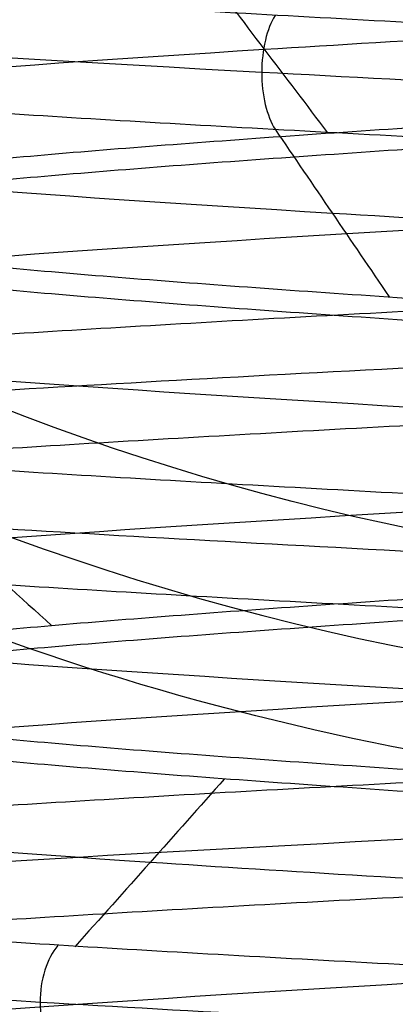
# Model space of a CAD drawing. Header units: centimetres. Extents: x -2.4 to 2.4, y -10.6 to 3.6.
# Tile 34 of 56: x -0.1539 to -0.0901, y -0.4025 to -0.2353. Entities that reach past the tile are written whole.
import ezdxf

# ---------------------------------------------------------------- set-up
doc = ezdxf.new("R2010")
doc.units = ezdxf.units.CM
doc.layers.add('Default', color=7, linetype='Continuous', true_color=0x000000)

msp = doc.modelspace()

# ---------------------------------------------------------------- linework, layer by layer
at = {"layer": 'Default', "extrusion": (0, 0, -1)}
for centre, radius, start, end in [((4.288504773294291e-16, 4.288504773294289e-16), 2.149999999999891, 315, 135), ((-1.256073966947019e-16, -2.144252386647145e-16, -0.18), 1.899999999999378, 315, 135), ((-8.881784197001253e-17, 8.881784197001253e-17, -0.5), 1.749999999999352, 45.00000000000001, 225), ((-2.564176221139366e-15, -2.564176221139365e-15, -0.45), 2.240000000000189, 134.9999999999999, 315.0000000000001), ((0, 0.05, -10.9), 1.525, 270, 90), ((0, 0.05, -11.37), 1.525, 270, 90), ((0, 0.05, -11.41), 1.530287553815, 179.7200707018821, 83.95881870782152), ((-3.03243080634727e-16, -1.256073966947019e-16), 2.149999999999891, 135, 315), ((-3.03243080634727e-16, -1.256073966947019e-16, -0.18), 2.149999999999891, 135, 315), ((2.254025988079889e-09, 0.05000001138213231, -13.5), 1.433589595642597, 289.9216455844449, 90.43115423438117), ((0, 0.05, -9.9), 1.4, 270, 90), ((0, 0.05, -9.822057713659), 1.355, 270, 90), ((-2.19646523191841e-13, -2.19735341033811e-13), 1.400000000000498, 96.40271283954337, 353.5972871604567), ((-2.19646523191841e-13, -2.19468887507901e-13, -1), 1.400000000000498, 96.40271283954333, 353.5972871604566), ((-3.552713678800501e-16, 0.05000000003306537, -11.4), 1.3488350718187, 96.81251619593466, 359.6984182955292), ((0, 0.05, -11.42), 1.328835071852, 96.86351363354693, 359.6984182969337), ((-1.25607396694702e-16, -3.920609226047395e-16, -0.18), 1.899999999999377, 135, 315), ((8.881784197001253e-17, -8.881784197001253e-17, -0.5), 1.749999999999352, 225, 45), ((0, 0.1, -11.7), 0.4306862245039, 270, 90), ((0, 0.1, -11.7), 0.4306862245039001, 270, 89.99999999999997), ((1.776356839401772e-16, 0.04999999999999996, -11.38), 1.515, 179.9999999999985, 359.9999999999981), ((0, 0.05, -11.275), 1.515, 180, 0), ((-8.881784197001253e-17, 0.05, -10.94414213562), 1.390857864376, 180, 0), ((-1.776356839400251e-16, 0.05, -11.13), 1.385, 180, 0), ((0, 0.05, -11.044142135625), 1.385, 180, 0), ((3.496758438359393e-13, 0.05, -11.56), 1.352903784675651, 180, 359.9999999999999), ((0, 0.05, -11.55652703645), 1.352599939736, 180, 0), ((8.881784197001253e-17, 0.05, -9.9), 1.334004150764, 180, 0), ((8.881784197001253e-17, 0.05, -11.58), 1.332903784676, 180, 0), ((0, 0.05, -11.58), 1.332903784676, 180, 359.9999999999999), ((0, 0.05, -10.03737387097), 1.27, 180, 0), ((8.881784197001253e-17, 0.05, -10.41), 1.27, 180, 0), ((0, 0.05, -10.45), 1.23, 180, 0), ((0, 0.05, -11.76), 1.23, 180, 0), ((0, 0.05, -11.68), 1.23, 180, 0), ((8.881784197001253e-17, 0.05, -11.78), 1.21, 180, 0), ((0, 0.05, -11.97), 1.146900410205, 180, 0), ((0, 0.05, -11.97), 1.146900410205, 180, 359.9999999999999), ((0, 0.05, -11.95711990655), 1.110093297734, 180, 0), ((0, 0.05, -10.45), 1.09501037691, 180, 359.9999999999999), ((2.385797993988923e-29, 0.04999999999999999, -11.78), 1.07164019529, 180, 359.9999999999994), ((0, 0.05, -11.78), 1.07164019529, 180, 359.9999999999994), ((0, 0.05, -11.78), 1.056402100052, 180, 359.9999999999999), ((0, 0.05, -11.8), 1.05164019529, 180, 359.9999999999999), ((0, 0.05, -11.76711990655), 1.037712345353, 180, 0), ((0, 0.05, -10.64190116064), 0.9901536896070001, 180, 0), ((0, 0.05, -11.21), 0.96, 180, 0), ((0, 0.05, -11.01145561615), 0.96, 180, 0), ((0, 0.05, -11.25), 0.9199999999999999, 180, 0), ((0, 0.05, -11.3657601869), 0.8848134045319, 180, 0), ((8.881784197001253e-17, 0.05, -11.34), 0.8474338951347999, 180, 0), ((0, 0.05, -11.34), 0.8474338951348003, 180, 0), ((8.881784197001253e-17, 0.05, -11.34), 0.8349999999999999, 180, 0), ((0, 0.05, -11.305), 0.835, 180, 0), ((-1.776356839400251e-16, -3.51976454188e-15, -11.37), 1.735, 180, 0), ((7.8133318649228e-33, -3.529390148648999e-15, -11.4), 1.705, 180, 0), ((-8.996141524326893e-31, -1.577721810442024e-31, -0.4), 1.705, 180.0000000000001, 5.301865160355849e-30), ((-6.457299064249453e-34, -1.844908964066e-15, -6.15), 1.55, 180, 0), ((-6.368046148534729e-18, 3.004263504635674e-14, -8.4), 1.350000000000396, 184.6843722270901, 355.31562777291), ((1.819441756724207e-18, 2.968736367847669e-14, -9.200000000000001), 1.350000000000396, 184.68437222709, 355.31562777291), ((1.169797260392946e-16, -5.027089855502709e-14, -9.208327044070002), 1.345192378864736, 190.2697526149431, 349.7302473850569)]:
    msp.add_arc(centre, radius, start, end, dxfattribs=at)
at = {"layer": 'Default'}
for centre, radius, start, end in [((-1.753237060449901e-15, 1.930872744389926e-15, 0.45), 2.240000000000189, 44.99999999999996, 225.0000000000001), ((-1.79529310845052e-15, 1.884110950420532e-15), 2.240000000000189, 44.99999999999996, 225.0000000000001), ((0, 0, 0.225), 2.24, 45, 225), ((-3.400326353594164e-16, 3.400326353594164e-16, 0.5), 2.190000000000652, 45.00000000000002, 225), ((-1.256073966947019e-16, 3.03243080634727e-16, 0.18), 2.149999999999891, 45.00000000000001, 225), ((0, 0, 0.09000000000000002), 2.15, 45, 225), ((-3.920609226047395e-16, 1.25607396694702e-16), 1.899999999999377, 45.00000000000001, 225), ((0, 0, 0.09000000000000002), 1.9, 45, 225), ((0, 0.05, 13.68), 1.74, 90, 270), ((0, 0.05, 12.59), 1.74, 90, 260.7391860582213), ((0, 0.04999999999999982, 13.7), 1.72, 90.00000000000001, 270), ((8.881784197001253e-17, 8.881784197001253e-17, 0.4), 1.749999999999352, 315, 135), ((0, 0, 0.4500000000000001), 1.75, 315, 135), ((0, 0.05, 11.4), 1.555, 90.00000000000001, 270), ((2.616204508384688e-15, -2.438568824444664e-15), 2.240000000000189, 224.9999999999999, 45.00000000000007), ((0, 0, 0.225), 2.24, 225, 44.99999999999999), ((-2.220446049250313e-16, 0.04999999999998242, 13.40348994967), 1.533528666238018, 89.99999999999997, 250.0783541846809), ((0, 0.05, 11.135), 1.525, 90, 270), ((-5.329070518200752e-16, 0.04999999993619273, 11.4), 1.520287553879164, 96.04118129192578, 0.279929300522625), ((3.400326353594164e-16, -3.400326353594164e-16, 0.5), 2.190000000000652, 225, 45.00000000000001), ((0, 0, 0.09000000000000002), 2.15, 225, 44.99999999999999), ((3.982647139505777e-15, -3.982647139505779e-15, 1), 1.520000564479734, 45.00000000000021, 224.9999999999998), ((8.881784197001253e-17, 0.04999999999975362, 6.4), 1.355000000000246, 90, 198.1999138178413), ((0, 0.05, 8.1110288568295), 1.355, 90, 269.9999984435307), ((0, 0, 0.4999999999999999), 1.4, 186.4027128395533, 83.59728716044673), ((-2.144252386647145e-16, 1.256073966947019e-16), 1.899999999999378, 225, 45), ((0, 0, 0.09000000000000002), 1.9, 225, 44.99999999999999), ((-8.881784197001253e-17, -8.881784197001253e-17, 0.4), 1.749999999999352, 135, 315), ((0, 0, 0.4500000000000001), 1.75, 135, 315), ((3.920609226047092e-16, -3.920609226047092e-16, 1), 1.520000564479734, 225, 44.99999999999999), ((0, 0.09999999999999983, 11.71930201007), 0.4506740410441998, 90.00000000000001, 270), ((0, 0.05, 11.41372291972), 1.529568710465, 180, 0), ((8.881784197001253e-17, 0.05, 11.17), 1.515, 180, 0), ((8.881784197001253e-17, 0.05, 11.4), 1.495, 180, 0), ((8.881784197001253e-17, 0.05, 11.15), 1.495, 180, 0), ((0, 0.05, 10.855), 1.48, 180, 270), ((0, 0.05, 11.15), 1.405, 180, 0), ((0, 0.05, 10.95828427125), 1.385, 180, 0), ((0, 0.05, 11.42347296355), 1.329138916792, 180.3015817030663, 0), ((0, 0.05, 9.913159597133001), 1.315210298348, 180, 0), ((0, 0.05, 10.223686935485), 1.27, 180, 0), ((0, 0.05, 11.58), 1.25, 180, 0), ((-1.824155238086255e-28, 0.04999999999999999, 11.6), 1.23, 180.0000000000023, 1.863727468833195e-12), ((0, 0.05, 10.45), 1.23, 180, 0), ((-8.881784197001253e-17, 0.05, 11.96432840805), 1.16085378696, 180, 0), ((0, 0.05, 11.97), 1.128783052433, 180, 0), ((0, 0.05, 10.45), 1.09501037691, 180, 0), ((0, 0.05, 11.78), 1.056402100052, 180, 0), ((-1.776356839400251e-16, 0.05, 11.80711990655), 1.052950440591, 180, 0), ((8.881784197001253e-17, 0.05, 10.48289899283), 1.048025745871, 180, 0), ((0, 0.05, 10.8129112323), 0.96, 180, 0), ((0, 0.05, 11.25), 0.8550000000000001, 180, 0), ((-1.776356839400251e-16, 0.05, 11.27), 0.8350000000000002, 180, 0), ((0, 0, 0.43), 1.735, 180, 0), ((0, 0, 5.900000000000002), 1.735, 180, 0), ((0, 0, 0.4), 1.705, 180, 359.9999999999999), ((0, 0, 3.56000028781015), 1.55, 180, 0), ((1.229683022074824e-13, 1.06581410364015e-15, 0.9700005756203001), 1.549999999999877, 224.9999999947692, 359.9999999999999), ((8.881784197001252e-16, 0.05000000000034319, 11.5), 1.740000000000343, 183.2946762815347, 269.9999999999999), ((-1.776356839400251e-16, 0.0499999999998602, 11.5), 1.59999999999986, 183.5833216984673, 270), ((6.467908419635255e-17, -5.297984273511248e-14, 8.39167295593), 1.345192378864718, 190.2697526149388, 349.7302473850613)]:
    msp.add_arc(centre, radius, start, end, dxfattribs=at)
at = {"layer": 'Default', "extrusion": (-3.553542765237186e-17, -1.997530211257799e-07, -0.9999999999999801)}
msp.add_arc((-4.233717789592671e-13, 0.0999975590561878, -12.20348987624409), 0.4675822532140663, 270.0000000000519, 296.5230440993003, dxfattribs=at)
at = {"layer": 'Default'}
msp.add_rational_spline([(1.374028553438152, 0.04999999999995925, 11.70832327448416), (1.374028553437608, -0.7592212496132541, 11.70832327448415), (0.8005436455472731, -1.324028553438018, 11.70832327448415), (1.321283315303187e-15, -1.324028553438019, 11.70832327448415), (-0.8005436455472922, -1.324028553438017, 11.70832327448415), (-1.37402855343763, -0.7592212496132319, 11.70832327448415), (-1.374028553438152, 0.04999999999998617, 11.70832327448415)], [1.15675898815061, 0.9380307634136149, 0.9481986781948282, 1.18726273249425, 0.9481986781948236, 0.9380307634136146, 1.156758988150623], degree=3, knots=[1.204921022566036, 1.204921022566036, 1.204921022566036, 1.204921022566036, 28.32963404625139, 28.32963404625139, 28.32963404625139, 55.45434706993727, 55.45434706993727, 55.45434706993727, 55.45434706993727], dxfattribs=at)
for points in [[(-0.1991160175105, -0.4517295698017, 12.95878972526), (-0.1925005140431, -0.4511991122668, 12.96708530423), (-0.1782313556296, -0.4501381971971, 12.98284850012), (-0.15404696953, -0.4485468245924, 13.00364066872), (-0.1274592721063, -0.4469554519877, 13.02125578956), (-0.09888305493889, -0.445364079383, 13.03541905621), (-0.06876414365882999, -0.4437727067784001, 13.04590950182), (-0.03757242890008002, -0.4421813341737, 13.05256346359), (-0.005794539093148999, -0.440589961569, 13.0552771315), (0.02607375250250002, -0.4389985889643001, 13.05400816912), (0.05753526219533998, -0.4374072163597, 13.04877637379), (0.08809915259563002, -0.435815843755, 13.03966336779), (0.1172885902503, -0.4342244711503, 13.026811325), (0.1446481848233, -0.4326330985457, 13.01042075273), (0.1697510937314, -0.431041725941, 12.99074736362), (0.192205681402, -0.4294503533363, 12.96809808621), (0.2116616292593, -0.4278589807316, 12.94282627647), (0.2278154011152, -0.426267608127, 12.91532620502), (0.2404149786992, -0.4246762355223, 12.88602690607), (0.2492637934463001, -0.4230848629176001, 12.8553854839), (0.2542237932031, -0.4214934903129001, 12.82387998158), (0.2552175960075, -0.4199021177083, 12.79200192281), (0.2522296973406, -0.4183107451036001, 12.76024864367), (0.2453067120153, -0.4167193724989, 12.7291155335), (0.2345566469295, -0.4151279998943, 12.69908830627), (0.2201472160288, -0.4135366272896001, 12.67063542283), (0.2023032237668, -0.4119452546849, 12.6442007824), (0.1813030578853, -0.4103538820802, 12.62019679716), (0.1574743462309, -0.4087625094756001, 12.59899795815), (0.1311888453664, -0.4071711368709, 12.58093499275), (0.1028566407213, -0.4055797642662, 12.56628970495), (0.07291974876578, -0.4039883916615, 12.55529057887), (0.04184522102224, -0.4023970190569, 12.54810921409), (0.01011785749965, -0.4008056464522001, 12.54485764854), (-0.02176735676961, -0.3992142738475, 12.54558661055), (-0.05331297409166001, -0.3976229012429, 12.55028472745), (-0.08402684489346, -0.3960315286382, 12.55887870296), (-0.1134297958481, -0.3944401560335, 12.57123446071), (-0.1410631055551, -0.3928487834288, 12.58715923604), (-0.1664956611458, -0.3912574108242, 12.60640458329), (-0.189330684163, -0.3896660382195, 12.6286702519), (-0.2092119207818, -0.3880746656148, 12.65360887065), (-0.225829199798, -0.3864832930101, 12.68083136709), (-0.2389232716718, -0.3848919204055, 12.70991303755), (-0.2482898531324, -0.3833005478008, 12.74040017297), (-0.2537828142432, -0.3817091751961, 12.77181713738), (-0.2553164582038, -0.3801178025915, 12.80367378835), (-0.2528668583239, -0.3785264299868, 12.8354731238), (-0.2464722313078, -0.3769350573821, 12.86671903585), (-0.2362323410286, -0.3753436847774, 12.89692405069), (-0.2223069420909, -0.3737523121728, 12.92561693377), (-0.2049132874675, -0.3721609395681, 12.95235004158), (-0.1843227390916, -0.3705695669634, 12.9767063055), (-0.160856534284, -0.3689781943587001, 12.99830573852), (-0.1348807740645, -0.3673868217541, 13.01681136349), (-0.1068007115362, -0.3657954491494, 13.03193447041), (-0.0770544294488, -0.3642040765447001, 13.04343912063), (-0.04610600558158, -0.3626127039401, 13.05114582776), (-0.01443827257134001, -0.3610213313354, 13.0549343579), (0.01745471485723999, -0.3594299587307, 13.05474560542), (0.04907538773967, -0.3578385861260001, 13.05058251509), (0.07993042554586, -0.3562472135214, 13.04251003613), (0.1095384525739, -0.3546558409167, 13.03065410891), (0.1374375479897, -0.353064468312, 13.01519970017), (0.1631924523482, -0.3514730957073, 12.99638791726), (0.1864013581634, -0.3498817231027, 12.97451224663), (0.2067021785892, -0.348290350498, 12.94991397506), (0.2237781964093, -0.3466989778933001, 12.92297686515), (0.2373630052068, -0.3451076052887, 12.89412116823), (0.2472446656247, -0.343516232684, 12.86379706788), (0.253269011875, -0.3419248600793, 12.83247765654), (0.2553420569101, -0.3403334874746, 12.80065155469), (0.253431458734, -0.3387421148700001, 12.76881528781), (0.2475670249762, -0.3371507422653, 12.73746553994), (0.2378402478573, -0.3355593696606, 12.70709140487), (0.2244028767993, -0.3339679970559, 12.67816675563), (0.2074645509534, -0.3323766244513, 12.65114285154), (0.1872895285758, -0.3307852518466, 12.62644129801), (0.1641925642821, -0.3291938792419, 12.60444746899), (0.1385339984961, -0.3276025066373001, 12.58550449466), (0.110714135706, -0.3260111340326, 12.56990790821), (0.08116699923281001, -0.3244197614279, 12.55790103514), (0.05035355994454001, -0.3228283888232, 12.54967119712), (0.01875454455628, -0.3212370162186, 12.54534678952), (-0.01313706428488, -0.3196456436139, 12.54499527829), (-0.04482371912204, -0.3180542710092, 12.54862214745), (-0.07581107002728, -0.3164628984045, 12.55617081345), (-0.1056156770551, -0.3148715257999, 12.56752350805), (-0.1337725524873, -0.3132801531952, 12.58250311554), (-0.1598424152, -0.3116887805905, 12.60087593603), (-0.1834185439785, -0.3100974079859, 12.62235533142), (-0.2041331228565, -0.3085060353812, 12.64660619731), (-0.2216629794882, -0.3069146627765, 12.67325019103), (-0.2357346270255, -0.3053232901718, 12.70187163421), (-0.2461285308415, -0.3037319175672, 12.73202399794), (-0.2526825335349, -0.3021405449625, 12.76323686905), (-0.2552943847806, -0.3005491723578, 12.79502328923), (-0.2539233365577, -0.2989577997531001, 12.82688735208), (-0.2485907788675, -0.2973664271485, 12.8583319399), (-0.239379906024, -0.2957750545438, 12.8888664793), (-0.2264344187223, -0.2941836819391, 12.91801459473), (-0.2099562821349, -0.2925923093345, 12.94532154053), (-0.1902025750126, -0.2910009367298, 12.97036129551), (-0.1674814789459, -0.2894095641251, 12.99274320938), (-0.1421474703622, -0.2878181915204, 13.01211809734), (-0.1145957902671, -0.2862268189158, 13.02818368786), (-0.08525627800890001, -0.2846354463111, 13.04068933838), (-0.05458666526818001, -0.2830440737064, 13.04943994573), (-0.02306543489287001, -0.2814527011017, 13.0542989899), (0.008815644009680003, -0.2798613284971, 13.05519066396), (0.04055918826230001, -0.2782699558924, 13.05210105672), (0.07166996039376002, -0.2766785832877, 13.04507836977), (0.101662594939, -0.2750872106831, 13.03423216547), (0.1300691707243, -0.2734958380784, 13.01973165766), (0.1564465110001, -0.2719044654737, 13.0018030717), (0.1803830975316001, -0.270313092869, 12.98072611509), (0.2015054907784, -0.2687217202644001, 12.95682961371), (0.2194841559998, -0.2671303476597, 12.93048638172), (0.2340386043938, -0.265538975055, 12.90210740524), (0.2449417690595, -0.2639476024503, 12.87213543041), (0.2520235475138, -0.2623562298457, 12.84103805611), (0.255173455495, -0.260764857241, 12.80930043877), (0.2543423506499, -0.2591734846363, 12.7774177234), (0.2495431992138, -0.2575821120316, 12.74588731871), (0.2408508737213, -0.255990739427, 12.71520113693), (0.2284009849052, -0.2543993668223, 12.68583791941), (0.2123877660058, -0.2528079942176, 12.65825576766), (0.1930610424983, -0.251216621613, 12.63288499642), (0.1707223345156, -0.2496252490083, 12.61012142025), (0.145720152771, -0.2480338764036, 12.5903201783), (0.1184445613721, -0.2464425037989, 12.57379019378), (0.08932109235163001, -0.2448511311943, 12.56078935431), (0.05880410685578, -0.2432597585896, 12.55152048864), (0.02736970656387, -0.2416683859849, 12.54612820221), (-0.004491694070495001, -0.2400770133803, 12.54469662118), (-0.03628301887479, -0.2384856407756, 12.54724807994), (-0.06750828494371, -0.2368942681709, 12.55374277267), (-0.09768034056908, -0.2353028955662, 12.56407937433), (-0.1263284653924, -0.2337115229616, 12.57809662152), (-0.1530057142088, -0.2321201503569, 12.59557582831), (-0.1772958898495, -0.2305287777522, 12.61624429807), (-0.1988200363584, -0.2289374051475, 12.63977957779), (-0.217242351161, -0.2273460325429, 12.66581448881), (-0.2322754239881, -0.2257546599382, 12.69394285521), (-0.2436847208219, -0.2241632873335, 12.72372584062), (-0.2512922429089, -0.2225719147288, 12.75469879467), (-0.2549793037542, -0.2209805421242, 12.78637850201), (-0.2546883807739, -0.2193891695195, 12.8182707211), (-0.2504240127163, -0.2177977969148, 12.84987789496), (-0.2422527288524, -0.2162064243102, 12.88070691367), (-0.2303020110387, -0.2146150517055, 12.91027680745), (-0.2147583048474, -0.2130236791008, 12.9381262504), (-0.1958641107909, -0.2114323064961, 12.9638207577), (-0.1739142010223, -0.2098409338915, 12.98695946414), (-0.1492510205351, -0.2082495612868, 13.00718137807), (-0.1222593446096, -0.2066581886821, 13.02417101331), (-0.09336027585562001, -0.2050668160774, 13.0376633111), (-0.06300467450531, -0.2034754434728, 13.04744777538), (-0.03166612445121, -0.2018840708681, 13.05337175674), (0.0001664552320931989, -0.2002926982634, 13.05534283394), (0.03199643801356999, -0.1987013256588, 13.0533302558), (0.06332723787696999, -0.1971099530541, 13.04736542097), (0.09367005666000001, -0.1955185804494, 13.03754138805), (0.1225515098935, -0.1939272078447, 13.02401142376), (0.1495210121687, -0.1923358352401, 13.00698661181), (0.1741578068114, -0.1907444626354, 12.98673255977), (0.1960775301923, -0.1891530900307, 12.96356525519), (0.2149382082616, -0.187561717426, 12.93784613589), (0.2304455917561, -0.1859703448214, 12.90997645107), (0.242357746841, -0.1843789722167, 12.88039100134), (0.2504888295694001, -0.182787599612, 12.8495513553), (0.2547119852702, -0.1811962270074, 12.81793864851), (0.2549613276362, -0.1796048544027, 12.78604607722), (0.2512329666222, -0.178013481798, 12.75437120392), (0.2435850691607, -0.1764221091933, 12.72340819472), (0.2321369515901, -0.1748307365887, 12.69364010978), (0.2170672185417, -0.173239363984, 12.66553136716), (0.1986109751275, -0.1716479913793, 12.63952049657), (0.177056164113, -0.1700566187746, 12.61601330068), (0.1527390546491, -0.16846524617, 12.5953765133), (0.134939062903, -0.1674043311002, 12.58374691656), (0.1257113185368, -0.1668738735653, 12.57850952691)], [(-0.1991160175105, -0.4711275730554, 12.95878972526), (-0.192517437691, -0.4705984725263, 12.96706408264), (-0.178287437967, -0.4695402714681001, 12.98278907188), (-0.1541751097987, -0.4679529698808, 13.00353941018), (-0.1276697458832, -0.4663656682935, 13.02113048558), (-0.09918274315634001, -0.4647783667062, 13.03528926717), (-0.06915626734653, -0.4631910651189, 13.04579598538), (-0.03805637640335, -0.4616037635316, 13.05248756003), (-0.006365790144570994, -0.4600164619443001, 13.05526012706), (0.02542360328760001, -0.458429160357, 13.05407065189), (0.05681838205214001, -0.4568418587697, 13.04893759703), (0.0873312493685, -0.4552545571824, 13.03994063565), (0.1164885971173, -0.4536672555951, 13.02721941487), (0.1438378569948, -0.4520799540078, 13.01097138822), (0.1689545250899, -0.4504926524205, 12.99144875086), (0.1914487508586, -0.4489053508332, 12.96895452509), (0.2109713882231, -0.4473180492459, 12.94383785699), (0.2272194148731, -0.4457307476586, 12.91648859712), (0.2399406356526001, -0.4441434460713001, 12.88733124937), (0.2489375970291, -0.442556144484, 12.85681838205), (0.2540706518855, -0.4409688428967, 12.82542360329), (0.2552601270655, -0.4393815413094, 12.79363420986), (0.2524875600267, -0.4377942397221, 12.76194362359), (0.2457959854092, -0.4362069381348, 12.73084373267), (0.2352892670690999, -0.4346196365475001, 12.70081725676), (0.2211304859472, -0.4330323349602, 12.67233025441), (0.2035394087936, -0.4314450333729, 12.6458248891), (0.1827890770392, -0.4298577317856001, 12.62171256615), (0.1592015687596, -0.4282704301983, 12.60036754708), (0.1331429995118, -0.4266831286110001, 12.58212114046), (0.1050178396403, -0.4250958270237, 12.56725655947), (0.07526263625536, -0.4235085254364, 12.55600452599), (0.04433923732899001, -0.4219212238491, 12.54853968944), (0.01272762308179, -0.4203339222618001, 12.54497791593), (-0.01908154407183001, -0.4187466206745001, 12.54537448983), (-0.05059453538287, -0.4171593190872, 12.54972325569), (-0.08132221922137, -0.4155720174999, 12.55795671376), (-0.1107876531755, -0.4139847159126, 12.56994706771), (-0.1385334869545, -0.4123974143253, 12.58550820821), (-0.1641290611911, -0.4108101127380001, 12.60439860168), (-0.1871770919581, -0.4092228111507, 12.62632503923), (-0.2073198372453, -0.4076355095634, 12.65094718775), (-0.2242446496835, -0.4060482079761, 12.67788287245), (-0.2376888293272, -0.4044609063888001, 12.70671400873), (-0.2474437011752, -0.4028736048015, 12.73699309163), (-0.2533578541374, -0.4012863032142, 12.76825014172), (-0.2553394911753, -0.3996990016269, 12.8), (-0.2533578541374, -0.3981117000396, 12.83174985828), (-0.2474437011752, -0.3965243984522, 12.86300690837), (-0.2376888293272, -0.3949370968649, 12.89328599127), (-0.2242446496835, -0.3933497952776, 12.92211712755), (-0.2073198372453, -0.3917624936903, 12.94905281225), (-0.1871770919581, -0.390175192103, 12.97367496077), (-0.1641290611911, -0.3885878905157, 12.99560139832), (-0.1385334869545, -0.3870005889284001, 13.01449179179), (-0.1107876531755, -0.3854132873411, 13.03005293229), (-0.08132221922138, -0.3838259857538, 13.04204328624), (-0.05059453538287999, -0.3822386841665, 13.05027674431), (-0.01908154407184, -0.3806513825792, 13.05462551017), (0.01272762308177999, -0.3790640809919, 13.05502208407), (0.04433923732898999, -0.3774767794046, 13.05146031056), (0.07526263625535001, -0.3758894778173, 13.04399547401), (0.1050178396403, -0.3743021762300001, 13.03274344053), (0.1331429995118, -0.3727148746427, 13.01787885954), (0.1592015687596, -0.3711275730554, 12.99963245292), (0.1827890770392, -0.3695402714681, 12.97828743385), (0.2035394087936, -0.3679529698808, 12.9541751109), (0.2211304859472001, -0.3663656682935, 12.92766974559), (0.2352892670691, -0.3647783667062, 12.89918274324), (0.2457959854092, -0.3631910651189, 12.86915626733), (0.2524875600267, -0.3616037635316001, 12.83805637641), (0.2552601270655, -0.3600164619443, 12.80636579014), (0.2540706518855, -0.358429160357, 12.77457639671), (0.2489375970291, -0.3568418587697, 12.74318161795), (0.2399406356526, -0.3552545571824, 12.71266875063), (0.2272194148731, -0.3536672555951, 12.68351140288), (0.2109713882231, -0.3520799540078, 12.65616214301), (0.1914487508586, -0.3504926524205, 12.63104547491), (0.1689545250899, -0.3489053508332, 12.60855124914), (0.1438378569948, -0.3473180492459, 12.58902861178), (0.1164885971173, -0.3457307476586, 12.57278058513), (0.08733124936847, -0.3441434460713, 12.56005936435), (0.05681838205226, -0.342556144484, 12.55106240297), (0.0254236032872, -0.3409688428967, 12.54592934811), (-0.006365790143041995, -0.3393815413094, 12.54473987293), (-0.03805637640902, -0.3377942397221, 12.54751243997), (-0.0691562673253, -0.3362069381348, 12.55420401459), (-0.09918274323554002, -0.3346196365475, 12.56471073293), (-0.1276697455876, -0.3330323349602, 12.57886951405), (-0.1541751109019, -0.3314450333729, 12.59646059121), (-0.1782874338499, -0.3298577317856, 12.61721092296), (-0.1996324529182, -0.3282704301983, 12.64079843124), (-0.2178788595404, -0.326683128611, 12.66685700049), (-0.2327434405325, -0.3250958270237, 12.69498216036), (-0.2439954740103, -0.3235085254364, 12.72473736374), (-0.2514603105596, -0.3219212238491, 12.75566076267), (-0.2550220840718, -0.3203339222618, 12.78727237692), (-0.2546255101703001, -0.3187466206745, 12.81908154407), (-0.2502767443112, -0.3171593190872, 12.85059453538), (-0.2420432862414, -0.3155720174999, 12.88132221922), (-0.230052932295, -0.3139847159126, 12.91078765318), (-0.2144917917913, -0.3123974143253, 12.93853348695), (-0.1956013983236, -0.310810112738, 12.96412906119), (-0.1736749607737, -0.3092228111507, 12.98717709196), (-0.1490528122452, -0.3076355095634, 13.00731983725), (-0.1221171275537, -0.3060482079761, 13.02424464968), (-0.09328599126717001, -0.3044609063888, 13.03768882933), (-0.06300690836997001, -0.3028736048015, 13.04744370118), (-0.03174985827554, -0.3012863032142, 13.05335785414), (0, -0.2996990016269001, 13.05533949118), (0.03174985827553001, -0.2981117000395, 13.05335785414), (0.06300690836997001, -0.2965243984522, 13.04744370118), (0.09328599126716, -0.2949370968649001, 13.03768882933), (0.1221171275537, -0.2933497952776, 13.02424464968), (0.1490528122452, -0.2917624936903, 13.00731983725), (0.1736749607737, -0.290175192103, 12.98717709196), (0.1956013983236, -0.2885878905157, 12.96412906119), (0.2144917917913, -0.2870005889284, 12.93853348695), (0.230052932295, -0.2854132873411, 12.91078765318), (0.2420432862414, -0.2838259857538, 12.88132221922), (0.2502767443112, -0.2822386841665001, 12.85059453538), (0.2546255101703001, -0.2806513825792, 12.81908154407), (0.2550220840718, -0.2790640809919, 12.78727237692), (0.2514603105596, -0.2774767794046, 12.75566076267), (0.2439954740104, -0.2758894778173, 12.72473736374), (0.2327434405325, -0.27430217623, 12.69498216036), (0.2178788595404, -0.2727148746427, 12.66685700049), (0.1996324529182, -0.2711275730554, 12.64079843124), (0.1782874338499, -0.2695402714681, 12.61721092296), (0.1541751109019, -0.2679529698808, 12.59646059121), (0.1276697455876, -0.2663656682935, 12.57886951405), (0.09918274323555, -0.2647783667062, 12.56471073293), (0.06915626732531, -0.2631910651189, 12.55420401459), (0.03805637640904, -0.2616037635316, 12.54751243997), (0.006365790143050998, -0.2600164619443, 12.54473987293), (-0.02542360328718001, -0.258429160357, 12.54592934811), (-0.05681838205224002, -0.2568418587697, 12.55106240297), (-0.08733124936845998, -0.2552545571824, 12.56005936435), (-0.1164885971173, -0.2536672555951, 12.57278058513), (-0.1438378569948, -0.2520799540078, 12.58902861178), (-0.1689545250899, -0.2504926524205, 12.60855124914), (-0.1914487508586, -0.2489053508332, 12.63104547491), (-0.2109713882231, -0.2473180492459, 12.65616214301), (-0.2272194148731, -0.2457307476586, 12.68351140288), (-0.2399406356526, -0.2441434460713, 12.71266875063), (-0.2489375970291, -0.242556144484, 12.74318161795), (-0.2540706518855, -0.2409688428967, 12.77457639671), (-0.2552601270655, -0.2393815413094, 12.80636579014), (-0.2524875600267, -0.2377942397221, 12.83805637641), (-0.2457959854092, -0.2362069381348, 12.86915626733), (-0.2352892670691, -0.2346196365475, 12.89918274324), (-0.2211304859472, -0.2330323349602, 12.92766974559), (-0.2035394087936, -0.2314450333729, 12.9541751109), (-0.1827890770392, -0.2298577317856, 12.97828743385), (-0.1592015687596, -0.2282704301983, 12.99963245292), (-0.1331429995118, -0.226683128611, 13.01787885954), (-0.1050178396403, -0.2250958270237, 13.03274344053), (-0.07526263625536, -0.2235085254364, 13.04399547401), (-0.04433923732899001, -0.2219212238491, 13.05146031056), (-0.01272762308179, -0.2203339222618, 13.05502208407), (0.01908154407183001, -0.2187466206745, 13.05462551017), (0.05059453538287, -0.2171593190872, 13.05027674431), (0.08132221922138, -0.2155720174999, 13.04204328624), (0.1107876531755, -0.2139847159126, 13.03005293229), (0.1385334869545, -0.2123974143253, 13.01449179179), (0.1641290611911, -0.210810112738, 12.99560139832), (0.1871770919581, -0.2092228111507, 12.97367496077), (0.2073198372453, -0.2076355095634, 12.94905281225), (0.2242446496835, -0.2060482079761, 12.92211712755), (0.2376888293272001, -0.2044609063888, 12.89328599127), (0.2474437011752, -0.2028736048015, 12.86300690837), (0.2533578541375, -0.2012863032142, 12.83174985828), (0.2553394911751, -0.1996990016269, 12.8), (0.253357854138, -0.1981117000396, 12.76825014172), (0.247443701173, -0.1965243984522, 12.73699309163), (0.2376888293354, -0.1949370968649, 12.70671400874), (0.2242446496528, -0.1933497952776, 12.67788287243), (0.2073198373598, -0.1917624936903, 12.65094718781), (0.187177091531, -0.190175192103, 12.62632503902), (0.1641290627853, -0.1885878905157, 12.60439860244), (0.1385334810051, -0.1870005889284, 12.58550820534), (0.1200362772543, -0.1859423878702, 12.57513412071), (0.1105010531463, -0.1854132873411, 12.5705421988)], [(-0.1232523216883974, -0.2260494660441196, 13.0230082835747), (-0.1160438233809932, -0.2355432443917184, 13.00996548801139), (-0.1088353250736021, -0.2450370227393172, 12.99692269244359), (-0.101626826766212, -0.2545308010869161, 12.98387989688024)], [(-3.961980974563e-08, -1.305, 8.241672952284), (-0.0408199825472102, -1.304999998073, 8.245432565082), (-0.1224618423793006, -1.301305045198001, 8.252952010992), (-0.2438192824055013, -1.284761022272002, 8.264183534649), (-0.363434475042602, -1.257267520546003, 8.275363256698), (-0.4798652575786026, -1.219158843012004, 8.286410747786), (-0.5925915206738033, -1.170600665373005, 8.297331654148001), (-0.7002226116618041, -1.112204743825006, 8.308045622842), (-0.8023743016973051, -1.044177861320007, 8.318569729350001), (-0.8977286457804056, -0.9674043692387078, 8.328822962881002), (-0.9859682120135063, -0.8821453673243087, 8.338826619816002), (-1.065956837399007, -0.7895002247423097, 8.348507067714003), (-1.137409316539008, -0.6898153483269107, 8.357884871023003), (-1.199444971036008, -0.5843120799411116, 8.366900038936), (-1.251793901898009, -0.4734854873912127, 8.375567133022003), (-1.293874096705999, -0.3585404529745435, 8.383846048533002), (-1.314919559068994, -0.279657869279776, 8.389108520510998), (-1.323641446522, -0.2398246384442, 8.39167295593)], [(-1.323641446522, -0.2398246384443, 9.208327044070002), (-1.314919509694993, -0.279658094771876, 9.210891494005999), (-1.293874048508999, -0.3585410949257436, 9.216153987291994), (-1.251791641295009, -0.4734908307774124, 9.224433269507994), (-1.199444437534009, -0.5843130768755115, 9.233100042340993), (-1.137406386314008, -0.6898198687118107, 9.242115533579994), (-1.065956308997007, -0.7895007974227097, 9.251492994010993), (-0.9859662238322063, -0.8821474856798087, 9.261173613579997), (-0.8977288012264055, -0.9674041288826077, 9.271177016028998), (-0.802374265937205, -1.044177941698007, 9.281430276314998), (-0.7002219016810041, -1.112205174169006, 9.291954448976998), (-0.5925909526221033, -1.170600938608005, 9.302668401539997), (-0.4798645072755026, -1.219159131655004, 9.313589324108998), (-0.363433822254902, -1.257267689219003, 9.324636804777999), (-0.2438190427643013, -1.284761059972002, 9.33581648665), (-0.1224615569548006, -1.301305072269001, 9.347048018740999), (-0.0408197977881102, -1.305000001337, 9.354567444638), (2.95906893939e-08, -1.305, 9.358327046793)], [(0, -0.2881626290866, 12.59), (-0.009166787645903, -0.2876068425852, 12.59), (-0.02749888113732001, -0.2864953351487, 12.59120379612), (-0.05448340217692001, -0.2848308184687, 12.5965683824), (-0.08061199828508, -0.283161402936, 12.60543804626), (-0.1052801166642, -0.2814973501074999, 12.61760380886), (-0.1282117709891, -0.2798288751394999, 12.63292251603), (-0.1489147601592, -0.2781627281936, 12.6510828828), (-0.1670664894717, -0.2764974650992, 12.67177416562), (-0.1823939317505, -0.2748282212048, 12.69471516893), (-0.1945581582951, -0.2731644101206, 12.71937964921), (-0.2034296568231, -0.2714949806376, 12.74550788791), (-0.2087955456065, -0.2698300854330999, 12.77249841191), (-0.2106019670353, -0.2681635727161, 12.79998443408), (-0.2087965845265, -0.266495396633, 12.82749790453), (-0.2034336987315, -0.2648313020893, 12.85447571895), (-0.1945609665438, -0.263161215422, 12.88061489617), (-0.1823966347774, -0.2614973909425, 12.905279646), (-0.16707176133, -0.2598283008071, 12.92821930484), (-0.1489161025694, -0.2581626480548, 12.94891566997), (-0.1282193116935, -0.2564969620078, 12.96707162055), (-0.1052832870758, -0.2548281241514, 12.98239448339), (-0.08061843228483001, -0.2531642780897, 12.99455925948), (-0.05448557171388, -0.2514945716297, 13.00343122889), (-0.02750029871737, -0.2498300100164, 13.0087960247), (-0.009167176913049, -0.2487184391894, 13.01), (0, -0.2481626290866, 13.01)], [(0, -0.2518373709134, 13.01), (-0.009167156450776, -0.2523931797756, 13.01), (-0.02750022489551, -0.2535047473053, 13.00879603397), (-0.05448544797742, -0.2551693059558, 13.00343125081), (-0.08061810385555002, -0.2568389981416, 12.9945594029), (-0.1052831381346, -0.2585028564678, 12.98239454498), (-0.1282185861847, -0.2601716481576, 12.96707218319), (-0.1489159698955, -0.2618373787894, 12.94891580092), (-0.1670711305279, -0.2635029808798, 12.92822010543), (-0.1823964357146, -0.265172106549, 12.90528003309), (-0.1945606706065, -0.2668359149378, 12.88061553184), (-0.2034334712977, -0.2685059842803, 12.85447667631), (-0.2087965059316, -0.2701701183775, 12.82749823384), (-0.2106019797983, -0.2718382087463, 12.79998617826), (-0.2087955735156, -0.2735048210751, 12.77249851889), (-0.2034299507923, -0.2751696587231, 12.74550889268), (-0.1945578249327, -0.276839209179, 12.71937877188), (-0.1823938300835, -0.2785029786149, 12.69471491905), (-0.1670651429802, -0.2801723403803, 12.67177242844), (-0.1489145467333, -0.2818374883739, 12.6510826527), (-0.1282098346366, -0.2835037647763, 12.63292103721), (-0.1052804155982, -0.2851720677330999, 12.61760407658), (-0.08061200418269, -0.2868361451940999, 12.60543803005), (-0.05448398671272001, -0.2885055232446, 12.59656855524), (-0.02749905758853, -0.2901700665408, 12.59120379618), (-0.009166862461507, -0.2912815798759, 12.59), (0, -0.2918373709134, 12.59)], [(-0.1105543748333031, -0.2539064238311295, 12.57043147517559), (-0.1040905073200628, -0.2633973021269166, 12.58385383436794), (-0.09762663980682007, -0.2728881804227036, 12.59727619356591), (-0.09116277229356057, -0.2823790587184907, 12.61069855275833)], [(-0.1801725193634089, -0.3096203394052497, 12.98017251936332), (-0.1696178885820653, -0.3191295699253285, 12.96961788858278), (-0.1590632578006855, -0.3286388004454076, 12.95906325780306), (-0.148508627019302, -0.3381480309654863, 12.94850862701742)], [(0, -0.3681626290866, 12.59), (-0.009167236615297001, -0.367606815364, 12.59), (-0.02750065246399, -0.366495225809, 12.59120405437), (-0.05448565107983, -0.3648306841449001, 12.59656867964), (-0.08062116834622, -0.3631607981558, 12.60544194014), (-0.1052841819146, -0.3614970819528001, 12.61760574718), (-0.128227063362, -0.3598277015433, 12.63293437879), (-0.1489171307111, -0.3581625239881, 12.65108537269), (-0.1670772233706, -0.3564964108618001, 12.67178785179), (-0.1823958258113, -0.3548279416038, 12.69471944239), (-0.1945613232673, -0.3531639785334, 12.7193860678), (-0.2034325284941, -0.3514942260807, 12.74552000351), (-0.2087963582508, -0.3498299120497, 12.77250125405), (-0.2106019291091, -0.3481621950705, 12.80000715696), (-0.20879592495, -0.3464952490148, 12.82750035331), (-0.20343045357, -0.3448305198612, 12.85448817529), (-0.1945605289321, -0.3431611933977, 12.88061517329), (-0.1823948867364, -0.3414971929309, 12.90528236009), (-0.1670761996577, -0.3398287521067, 12.9282133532), (-0.1489167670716, -0.3381627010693, 12.94891503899), (-0.1282254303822, -0.3364974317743, 12.96706688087), (-0.1052835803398, -0.3348281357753, 12.98239455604), (-0.08062020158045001, -0.3331643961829, 12.99455847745), (-0.05448499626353, -0.3314945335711, 13.00343146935), (-0.02750035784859, -0.3298300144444, 13.00879597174), (-0.009167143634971, -0.3287184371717, 13.01), (0, -0.3281626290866, 13.01)], [(0, -0.3318373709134, 13.01), (-0.009167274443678, -0.3323931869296, 13.01), (-0.02750077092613, -0.333504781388, 13.00879593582), (-0.05448592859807, -0.3351693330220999, 13.0034312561), (-0.08062154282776, -0.3368392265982, 12.99455789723), (-0.1052844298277, -0.3385029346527, 12.98239412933), (-0.1282277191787, -0.3401723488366, 12.96706511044), (-0.1489174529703, -0.3418375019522, 12.94891434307), (-0.1670787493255, -0.3435037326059, 12.92821032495), (-0.1823977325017, -0.3451722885, 12.90527727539), (-0.1945635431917, -0.3468363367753, 12.88060918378), (-0.2034348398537, -0.3485063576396, 12.8544706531), (-0.2087970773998, -0.3501702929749, 12.82749537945), (-0.2106018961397, -0.351838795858, 12.79997649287), (-0.2087953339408, -0.3535049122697, 12.77249699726), (-0.203427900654, -0.3551701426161, 12.74550118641), (-0.1945575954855, -0.3568392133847, 12.71937876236), (-0.1823929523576, -0.358503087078, 12.69471338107), (-0.1670661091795, -0.3601722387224, 12.67177378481), (-0.148914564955, -0.3618374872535, 12.65108268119), (-0.1282116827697, -0.3635036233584, 12.63292245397), (-0.1052799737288, -0.3651721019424, 12.61760372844), (-0.08061188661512, -0.3668361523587, 12.60543798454), (-0.05448280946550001, -0.3685055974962, 12.59656821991), (-0.02749868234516, -0.370170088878, 12.59120378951), (-0.009166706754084, -0.3712815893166, 12.59), (0, -0.3718373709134, 12.59)], [(-0.1191445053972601, -0.3641941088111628, 12.62700248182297), (-0.1276041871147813, -0.3736958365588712, 12.61471904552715), (-0.136063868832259, -0.3831975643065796, 12.60243560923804), (-0.1445235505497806, -0.3926992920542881, 12.59015217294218)]]:
    msp.add_open_spline(points, degree=3, dxfattribs=at)
for points, knots in [([(-0.2031374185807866, -0.4614318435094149, 12.96199696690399), (-0.188004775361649, -0.4602402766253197, 12.98104939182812), (-0.1241776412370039, -0.4559534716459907, 13.0420301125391), (0.03181052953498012, -0.4485714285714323, 13.08231309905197), (0.2118261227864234, -0.4392857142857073, 12.98929666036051), (0.284086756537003, -0.4300000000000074, 12.8000009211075), (0.211826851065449, -0.4207142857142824, 12.61069965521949), (0.0318076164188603, -0.4114285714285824, 12.51769979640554), (-0.164392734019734, -0.4021428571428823, 12.56831011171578), (-0.2769639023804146, -0.3928571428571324, 12.73678480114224), (-0.2486391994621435, -0.3835714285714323, 12.93741802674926), (-0.09382783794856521, -0.3742857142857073, 13.06814455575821), (0.1087152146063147, -0.3650000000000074, 13.06246174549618), (0.2559531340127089, -0.3557142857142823, 12.92326053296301), (0.2729836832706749, -0.3464285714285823, 12.72135475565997), (0.1511431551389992, -0.3371428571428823, 12.55945704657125), (-0.04758626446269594, -0.3278571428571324, 12.51992730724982), (-0.2221078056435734, -0.3185714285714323, 12.62287493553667), (-0.2836396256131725, -0.3092857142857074, 12.81592885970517), (-0.2008795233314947, -0.3000000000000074, 13.00087952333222), (-0.01592885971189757, -0.2907142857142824, 13.08363962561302), (0.1771250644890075, -0.2814285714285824, 13.0221078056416), (0.2800726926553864, -0.2721428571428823, 12.84758626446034), (0.2405429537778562, -0.2628571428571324, 12.64885684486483), (0.0786452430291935, -0.2535714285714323, 12.52701631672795), (-0.1232605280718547, -0.2442857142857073, 12.54404686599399), (-0.2624617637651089, -0.2350000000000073, 12.69128478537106), (-0.2681444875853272, -0.2257142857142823, 12.8938278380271), (-0.1374182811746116, -0.2164285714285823, 13.04863919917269), (0.0632161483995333, -0.2071428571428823, 13.07696390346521), (0.2316863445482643, -0.1978571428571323, 12.96439272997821), (0.282313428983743, -0.1885714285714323, 12.76819239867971), (0.208329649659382, -0.1811893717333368, 12.62507871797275), (0.1346746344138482, -0.176902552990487, 12.57642130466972), (0.1127322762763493, -0.1757109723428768, 12.5659075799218)], [1.259238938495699, 1.259238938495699, 1.259238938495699, 1.259238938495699, 2.047435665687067, 4.094871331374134, 6.142306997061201, 8.189742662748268, 10.23717832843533, 12.2846139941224, 14.33204965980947, 16.37948532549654, 18.4269209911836, 20.47435665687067, 22.52179232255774, 24.5692279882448, 26.61666365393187, 28.66409931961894, 30.71153498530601, 32.75897065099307, 34.80640631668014, 36.8538419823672, 38.90127764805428, 40.94871331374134, 42.9961489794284, 45.04358464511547, 47.09102031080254, 49.13845597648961, 51.18589164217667, 53.23332730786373, 55.28076297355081, 57.32819863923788, 59.37563430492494, 61.423069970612, 63.47050563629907, 64.25871146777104, 64.25871146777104, 64.25871146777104, 64.25871146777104]), ([(-0.181525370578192, -0.437500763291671, 12.94476693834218), (-0.1680436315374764, -0.4363128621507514, 12.9617395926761), (-0.111201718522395, -0.4320390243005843, 13.01608638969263), (0.0276459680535, -0.4246792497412, 13.052229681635), (0.1883039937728, -0.4154214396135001, 12.97005467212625), (0.253721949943, -0.4061636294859, 12.801882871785), (0.1908066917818, -0.3969058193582, 12.63275426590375), (0.031381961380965, -0.3876480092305, 12.548219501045), (-0.14391579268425, -0.3783901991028, 12.591034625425), (-0.2464211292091, -0.3691323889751, 12.73954421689), (-0.2242870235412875, -0.3598745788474, 12.91863223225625), (-0.0887088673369, -0.3506167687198, 13.037716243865), (0.09173810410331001, -0.3413589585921, 13.03656372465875), (0.2257840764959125, -0.3321011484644, 12.915757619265), (0.24562879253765, -0.3228433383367, 12.73640147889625), (0.14123482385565, -0.313585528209, 12.58921337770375), (-0.03459551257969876, -0.3043277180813, 12.54864084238), (-0.19292748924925, -0.2950699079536, 12.63520540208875), (-0.2536770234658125, -0.285812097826, 12.80512282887), (-0.1861170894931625, -0.2765542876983, 12.97244913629), (-0.02441940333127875, -0.2672964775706, 13.05255092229), (0.14962958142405, -0.2580386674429, 13.00491282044), (0.2479961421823, -0.2487808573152, 12.8536301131), (0.2209266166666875, -0.2395230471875, 12.67522137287), (0.082112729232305, -0.2302652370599, 12.55992547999), (-0.0982336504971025, -0.2210074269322, 12.56605892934), (-0.22889361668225, -0.2117496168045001, 12.690519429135), (-0.24377943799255, -0.2024918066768, 12.87035504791), (-0.1561208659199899, -0.1950065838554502, 12.98698568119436), (-0.08141019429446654, -0.1906072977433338, 13.01876608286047), (-0.05818894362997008, -0.1892939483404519, 13.02474486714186)], [1.231448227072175, 1.231448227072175, 1.231448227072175, 1.231448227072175, 2.002160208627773, 4.004320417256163, 6.006480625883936, 8.008640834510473, 10.01080104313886, 12.01296125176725, 14.01512146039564, 16.01728166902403, 18.01944187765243, 20.02160208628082, 22.0237622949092, 24.0259225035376, 26.02808271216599, 28.03024292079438, 30.03240312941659, 32.03456333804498, 34.03672354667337, 36.03888375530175, 38.04104396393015, 40.04320417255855, 42.04536438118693, 44.04752458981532, 46.04968479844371, 48.0518450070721, 50.0540052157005, 52.05616542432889, 54.05832563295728, 54.91042862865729, 54.91042862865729, 54.91042862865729, 54.91042862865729]), ([(-0.1815287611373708, -0.485362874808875, 12.94475956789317), (-0.1680054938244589, -0.4841712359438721, 12.96178632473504), (-0.1109681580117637, -0.4798843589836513, 13.01628099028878), (0.02842631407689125, -0.4725022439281, 13.05227875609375), (0.1892906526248, -0.4632165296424, 12.96915802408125), (0.2538637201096, -0.4539308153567, 12.80000082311), (0.1892913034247, -0.444645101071, 12.63083868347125), (0.02842371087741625, -0.4353593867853, 12.547732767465), (-0.14690354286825, -0.4260736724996, 12.592958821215), (-0.2474986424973, -0.4167879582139, 12.74351005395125), (-0.2221873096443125, -0.4075022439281, 12.922798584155), (-0.08384580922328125, -0.3982165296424, 13.03961755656), (0.09714936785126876, -0.3889308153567, 13.034539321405), (0.2287231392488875, -0.379645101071, 12.91014725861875), (0.2439418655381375, -0.3703593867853, 12.729721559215), (0.1350635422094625, -0.3610736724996, 12.58504760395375), (-0.04252372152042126, -0.3517879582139, 12.549723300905), (-0.1984785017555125, -0.3425022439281, 12.641718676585), (-0.2534641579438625, -0.3332165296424, 12.81423424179), (-0.1795086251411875, -0.3239308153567, 12.97950862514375), (-0.01423424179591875, -0.314645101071, 13.053464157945), (0.15828132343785, -0.3053593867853, 12.998478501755), (0.25027669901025, -0.2960736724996, 12.84252372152), (0.21495239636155, -0.2867879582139, 12.66493645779), (0.07027843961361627, -0.2775022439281, 12.55605813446), (-0.1101472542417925, -0.2682165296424, 12.571276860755), (-0.2345393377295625, -0.2589308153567, 12.70285063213), (-0.2396174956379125, -0.249645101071, 12.88384580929), (-0.1227988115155, -0.2403593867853, 13.022187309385), (0.05649079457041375, -0.2310736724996, 13.047498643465), (0.2070380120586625, -0.2217879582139, 12.946903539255), (0.2522790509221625, -0.2125022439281, 12.77157630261), (0.186166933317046, -0.2051202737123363, 12.64368950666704), (0.1203497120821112, -0.2008335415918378, 12.60020884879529), (0.1007433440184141, -0.1996420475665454, 12.59081393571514)], [1.235537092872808, 1.235537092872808, 1.235537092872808, 1.235537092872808, 2.008974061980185, 4.01794812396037, 6.026922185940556, 8.035896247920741, 10.04487030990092, 12.05384437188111, 14.0628184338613, 16.07179249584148, 18.08076655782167, 20.08974061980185, 22.09871468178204, 24.10768874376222, 26.11666280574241, 28.12563686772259, 30.13461092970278, 32.14358499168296, 34.15255905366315, 36.16153311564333, 38.17050717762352, 40.1794812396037, 42.18845530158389, 44.19742936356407, 46.20640342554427, 48.21537748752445, 50.22435154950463, 52.23332561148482, 54.24229967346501, 56.25127373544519, 58.26024779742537, 60.26922185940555, 62.27819592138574, 63.05153888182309, 63.05153888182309, 63.05153888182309, 63.05153888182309]), ([(-0.1105443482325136, -0.2346510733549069, 12.57045229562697), (-0.1119272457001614, -0.2367322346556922, 12.56758067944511), (-0.1136903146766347, -0.2442772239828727, 12.56391962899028), (-0.1119312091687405, -0.2518222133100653, 12.56757244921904), (-0.1105536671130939, -0.2539062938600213, 12.57043294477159)], [0.02339397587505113, 0.02339397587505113, 0.02339397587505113, 0.02339397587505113, 0.1567564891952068, 0.2898191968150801, 0.2898191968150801, 0.2898191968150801, 0.2898191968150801]), ([(-0.1474418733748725, -0.3925180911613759, 12.59220012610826), (-0.1492812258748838, -0.3946013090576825, 12.58960780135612), (-0.1516268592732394, -0.4021396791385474, 12.58630194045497), (-0.1492832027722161, -0.4096780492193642, 12.58960501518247), (-0.1474465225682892, -0.4117623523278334, 12.59219357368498)], [0.02360463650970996, 0.02360463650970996, 0.02360463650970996, 0.02360463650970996, 0.1567564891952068, 0.2897961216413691, 0.2897961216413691, 0.2897961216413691, 0.2897961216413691])]:
    msp.add_open_spline(points, degree=3, knots=knots, dxfattribs=at)

doc.saveas('drawing.dxf')
